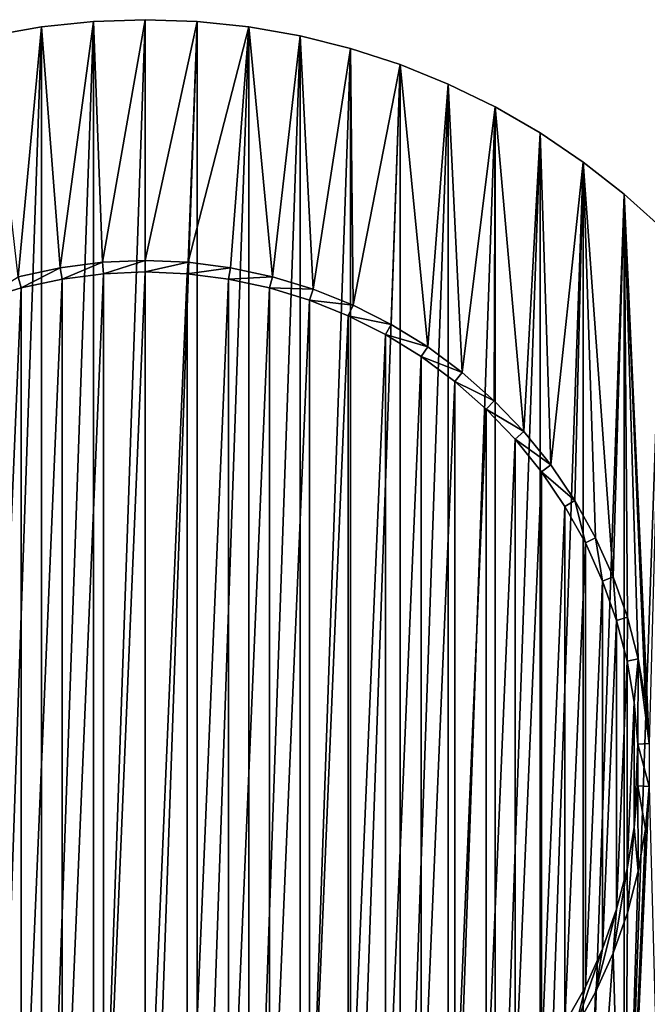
# Model space of a CAD drawing. Extents: x -300 to 306, y -600 to 600.
# Tile 30 of 33: x 224 to 251, y 281 to 324. Entities that reach past the tile are written whole.
import ezdxf

# ---------------------------------------------------------------- set-up
doc = ezdxf.new("R2010")
doc.units = 0
doc.header["$MEASUREMENT"] = 0

msp = doc.modelspace()

# ---------------------------------------------------------------- linework, layer by layer
for points in [[(225.781998, 312.683594, -30), (224.976898, 323.183685, -30), (227.232895, 323.420807, -30)], [(227.232895, 258.579193, -29), (227.232895, 323.420807, -29), (224.976898, 258.816315, -29)], [(224.976898, 258.816315, -29), (227.232895, 323.420807, -29), (224.976898, 323.183685, -29)], [(224.976898, 323.183685, -30), (224.976898, 323.183685, -29), (227.232895, 323.420807, -30)], [(227.232895, 323.420807, -30), (224.976898, 323.183685, -29), (227.232895, 323.420807, -29)], [(225.781998, 312.683594, -30), (227.232895, 323.420807, -30), (227.634293, 312.920685, -30)], [(227.634293, 312.920685, -30), (227.232895, 323.420807, -30), (229.5, 323.5, -30)], [(229.5, 258.5, -29), (229.5, 323.5, -29), (227.232895, 258.579193, -29)], [(227.232895, 258.579193, -29), (229.5, 323.5, -29), (227.232895, 323.420807, -29)], [(227.232895, 323.420807, -30), (227.232895, 323.420807, -29), (229.5, 323.5, -30)], [(229.5, 323.5, -30), (227.232895, 323.420807, -29), (229.5, 323.5, -29)], [(227.634293, 312.920685, -30), (229.5, 323.5, -30), (229.5, 313, -30)], [(229.5, 313, -30), (229.5, 323.5, -30), (231.767105, 323.420807, -30)], [(229.5, 258.5, -29), (231.767105, 323.420807, -29), (229.5, 323.5, -29)], [(229.5, 323.5, -30), (229.5, 323.5, -29), (231.767105, 323.420807, -30)], [(231.767105, 323.420807, -30), (229.5, 323.5, -29), (231.767105, 323.420807, -29)], [(229.5, 313, -30), (231.767105, 323.420807, -30), (231.365707, 312.920685, -30)], [(231.767105, 258.579193, -29), (231.767105, 323.420807, -29), (229.5, 258.5, -29)], [(231.365707, 312.920685, -30), (231.767105, 323.420807, -30), (234.023102, 323.183685, -30)], [(231.767105, 258.579193, -29), (234.023102, 323.183685, -29), (231.767105, 323.420807, -29)], [(231.767105, 323.420807, -30), (231.767105, 323.420807, -29), (234.023102, 323.183685, -30)], [(234.023102, 323.183685, -30), (231.767105, 323.420807, -29), (234.023102, 323.183685, -29)], [(223.956497, 312.2901, -30), (222.742905, 322.789795, -30), (224.976898, 323.183685, -30)], [(224.976898, 258.816315, -29), (224.976898, 323.183685, -29), (222.742905, 259.210205, -29)], [(222.742905, 259.210205, -29), (224.976898, 323.183685, -29), (222.742905, 322.789795, -29)], [(222.742905, 322.789795, -30), (222.742905, 322.789795, -29), (224.976898, 323.183685, -30)], [(224.976898, 323.183685, -30), (222.742905, 322.789795, -29), (224.976898, 323.183685, -29)], [(223.956497, 312.2901, -30), (224.976898, 323.183685, -30), (225.781998, 312.683594, -30)], [(231.365707, 312.920685, -30), (234.023102, 323.183685, -30), (233.218002, 312.683594, -30)], [(234.023102, 258.816315, -29), (234.023102, 323.183685, -29), (231.767105, 258.579193, -29)], [(233.218002, 312.683594, -30), (234.023102, 323.183685, -30), (235.043503, 312.2901, -30)], [(235.043503, 312.2901, -30), (234.023102, 323.183685, -30), (236.257095, 322.789795, -30)], [(234.023102, 258.816315, -29), (236.257095, 322.789795, -29), (234.023102, 323.183685, -29)], [(234.023102, 323.183685, -30), (234.023102, 323.183685, -29), (236.257095, 322.789795, -30)], [(236.257095, 322.789795, -30), (234.023102, 323.183685, -29), (236.257095, 322.789795, -29)], [(236.257095, 259.210205, -29), (236.257095, 322.789795, -29), (234.023102, 258.816315, -29)], [(235.043503, 312.2901, -30), (236.257095, 322.789795, -30), (236.829102, 311.743286, -30)], [(236.829102, 311.743286, -30), (236.257095, 322.789795, -30), (238.458206, 322.240997, -30)], [(236.257095, 259.210205, -29), (238.458206, 322.240997, -29), (236.257095, 322.789795, -29)], [(236.257095, 322.789795, -30), (236.257095, 322.789795, -29), (238.458206, 322.240997, -30)], [(238.458206, 322.240997, -30), (236.257095, 322.789795, -29), (238.458206, 322.240997, -29)], [(238.458206, 259.759003, -29), (238.458206, 322.240997, -29), (236.257095, 259.210205, -29)], [(236.829102, 311.743286, -30), (238.458206, 322.240997, -30), (238.561798, 311.046997, -30)], [(238.561798, 311.046997, -30), (238.458206, 322.240997, -30), (240.615707, 321.540009, -30)], [(238.458206, 259.759003, -29), (240.615707, 321.540009, -29), (238.458206, 322.240997, -29)], [(238.458206, 322.240997, -30), (238.458206, 322.240997, -29), (240.615707, 321.540009, -30)], [(240.615707, 321.540009, -30), (238.458206, 322.240997, -29), (240.615707, 321.540009, -29)], [(240.615707, 260.459991, -29), (240.615707, 321.540009, -29), (238.458206, 259.759003, -29)], [(238.561798, 311.046997, -30), (240.615707, 321.540009, -30), (240.229294, 310.206299, -30)], [(240.229294, 310.206299, -30), (240.615707, 321.540009, -30), (241.819397, 309.227203, -30)], [(241.819397, 309.227203, -30), (240.615707, 321.540009, -30), (242.718903, 320.690186, -30)], [(240.615707, 260.459991, -29), (242.718903, 320.690186, -29), (240.615707, 321.540009, -29)], [(240.615707, 321.540009, -30), (240.615707, 321.540009, -29), (242.718903, 320.690186, -30)], [(242.718903, 320.690186, -30), (240.615707, 321.540009, -29), (242.718903, 320.690186, -29)], [(242.718903, 261.309814, -29), (242.718903, 320.690186, -29), (240.615707, 260.459991, -29)], [(241.819397, 309.227203, -30), (242.718903, 320.690186, -30), (243.320801, 308.116791, -30)], [(243.320801, 308.116791, -30), (242.718903, 320.690186, -30), (244.757797, 319.695801, -30)], [(242.718903, 261.309814, -29), (244.757797, 319.695801, -29), (242.718903, 320.690186, -29)], [(242.718903, 320.690186, -30), (242.718903, 320.690186, -29), (244.757797, 319.695801, -30)], [(244.757797, 319.695801, -30), (242.718903, 320.690186, -29), (244.757797, 319.695801, -29)], [(244.757797, 262.304199, -29), (244.757797, 319.695801, -29), (242.718903, 261.309814, -29)], [(243.320801, 308.116791, -30), (244.757797, 319.695801, -30), (244.722702, 306.882996, -30)], [(244.722702, 306.882996, -30), (244.757797, 319.695801, -30), (246.014801, 305.534912, -30)], [(246.014801, 305.534912, -30), (244.757797, 319.695801, -30), (246.722397, 318.561615, -30)], [(244.757797, 262.304199, -29), (246.722397, 318.561615, -29), (244.757797, 319.695801, -29)], [(244.757797, 319.695801, -30), (244.757797, 319.695801, -29), (246.722397, 318.561615, -30)], [(246.722397, 318.561615, -30), (244.757797, 319.695801, -29), (246.722397, 318.561615, -29)], [(246.722397, 263.438385, -29), (246.722397, 318.561615, -29), (244.757797, 262.304199, -29)], [(246.014801, 305.534912, -30), (246.722397, 318.561615, -30), (247.187897, 304.081909, -30)], [(247.187897, 304.081909, -30), (246.722397, 318.561615, -30), (248.602997, 317.293091, -30)], [(246.722397, 263.438385, -29), (248.602997, 317.293091, -29), (246.722397, 318.561615, -29)], [(246.722397, 318.561615, -30), (246.722397, 318.561615, -29), (248.602997, 317.293091, -30)], [(248.602997, 317.293091, -30), (246.722397, 318.561615, -29), (248.602997, 317.293091, -29)], [(248.602997, 264.706909, -29), (248.602997, 317.293091, -29), (246.722397, 263.438385, -29)], [(247.187897, 304.081909, -30), (248.602997, 317.293091, -30), (248.233597, 302.53479, -30)], [(248.233597, 302.53479, -30), (248.602997, 317.293091, -30), (249.144394, 300.90451, -30)], [(249.144394, 300.90451, -30), (248.602997, 317.293091, -30), (249.913605, 299.202911, -30)], [(250.390594, 315.896515, -30), (249.913605, 299.202911, -30), (248.602997, 317.293091, -30)], [(248.602997, 264.706909, -29), (250.390594, 315.896515, -29), (248.602997, 317.293091, -29)], [(248.602997, 317.293091, -30), (248.602997, 317.293091, -29), (250.390594, 315.896515, -30)], [(250.390594, 315.896515, -30), (248.602997, 317.293091, -29), (250.390594, 315.896515, -29)], [(250.390594, 266.103485, -29), (250.390594, 315.896515, -29), (248.602997, 264.706909, -29)], [(250.390594, 315.896515, -30), (250.535706, 297.442108, -30), (249.913605, 299.202911, -30)], [(252.076401, 314.37851, -30), (251.480194, 291.933685, -30), (250.390594, 315.896515, -30)], [(250.390594, 315.896515, -30), (251.480194, 291.933685, -30), (251.321793, 293.794403, -30)], [(250.390594, 315.896515, -30), (251.321793, 293.794403, -30), (251.006195, 295.634888, -30)], [(250.390594, 315.896515, -30), (251.006195, 295.634888, -30), (250.535706, 297.442108, -30)], [(250.390594, 266.103485, -29), (252.076401, 314.37851, -29), (250.390594, 315.896515, -29)], [(250.390594, 315.896515, -30), (250.390594, 315.896515, -29), (252.076401, 314.37851, -30)], [(252.076401, 314.37851, -30), (250.390594, 315.896515, -29), (252.076401, 314.37851, -29)], [(252.076401, 267.62149, -29), (252.076401, 314.37851, -29), (250.390594, 266.103485, -29)], [(223.956497, 312.2901, -29.5), (223.956497, 312.2901, -30), (225.781998, 312.683594, -30)], [(223.956497, 312.2901, -29.5), (225.781998, 312.683594, -30), (225.781998, 312.683594, -29.5)], [(224.082504, 311.806213, -29.5), (223.956497, 312.2901, -29.5), (225.781998, 312.683594, -29.5)], [(224.082504, 311.806213, -29.5), (225.781998, 312.683594, -29.5), (225.866501, 312.190704, -29.5)], [(225.781998, 312.683594, -29.5), (225.781998, 312.683594, -30), (227.634293, 312.920685, -30)], [(225.781998, 312.683594, -29.5), (227.634293, 312.920685, -30), (227.634293, 312.920685, -29.5)], [(225.866501, 312.190704, -29.5), (225.781998, 312.683594, -29.5), (227.634293, 312.920685, -29.5)], [(225.866501, 312.190704, -29.5), (227.634293, 312.920685, -29.5), (227.676697, 312.422485, -29.5)], [(227.634293, 312.920685, -29.5), (227.634293, 312.920685, -30), (229.5, 313, -30)], [(227.634293, 312.920685, -29.5), (229.5, 313, -30), (229.5, 313, -29.5)], [(227.676697, 312.422485, -29.5), (227.634293, 312.920685, -29.5), (229.5, 313, -29.5)], [(227.676697, 312.422485, -29.5), (229.5, 313, -29.5), (229.5, 312.5, -29.5)], [(231.365707, 312.920685, -30), (231.365707, 312.920685, -29.5), (229.5, 313, -29.5)], [(231.365707, 312.920685, -30), (229.5, 313, -29.5), (229.5, 313, -30)], [(229.5, 312.5, -29.5), (229.5, 313, -29.5), (231.365707, 312.920685, -29.5)], [(229.5, 312.5, -29.5), (231.365707, 312.920685, -29.5), (231.323303, 312.422485, -29.5)], [(231.323303, 312.422485, -29.5), (231.365707, 312.920685, -29.5), (233.218002, 312.683594, -29.5)], [(231.323303, 312.422485, -29.5), (233.218002, 312.683594, -29.5), (233.133499, 312.190704, -29.5)], [(233.218002, 312.683594, -30), (233.218002, 312.683594, -29.5), (231.365707, 312.920685, -29.5)], [(233.218002, 312.683594, -30), (231.365707, 312.920685, -29.5), (231.365707, 312.920685, -30)], [(233.133499, 312.190704, -29.5), (233.218002, 312.683594, -29.5), (235.043503, 312.2901, -29.5)], [(235.043503, 312.2901, -30), (235.043503, 312.2901, -29.5), (233.218002, 312.683594, -29.5)], [(235.043503, 312.2901, -30), (233.218002, 312.683594, -29.5), (233.218002, 312.683594, -30)], [(222.337494, 311.271912, -29.5), (223.956497, 312.2901, -29.5), (224.082504, 311.806213, -29.5)], [(225.866501, 312.190704, -30), (225.866501, 269.809296, -30), (224.082504, 270.193787, -30)], [(225.866501, 312.190704, -30), (224.082504, 270.193787, -30), (224.082504, 311.806213, -30)], [(224.082504, 311.806213, -30), (224.082504, 311.806213, -29.5), (225.866501, 312.190704, -30)], [(225.866501, 312.190704, -30), (224.082504, 311.806213, -29.5), (225.866501, 312.190704, -29.5)], [(227.676697, 312.422485, -30), (227.676697, 269.577515, -30), (225.866501, 269.809296, -30)], [(227.676697, 312.422485, -30), (225.866501, 269.809296, -30), (225.866501, 312.190704, -30)], [(225.866501, 312.190704, -30), (225.866501, 312.190704, -29.5), (227.676697, 312.422485, -30)], [(227.676697, 312.422485, -30), (225.866501, 312.190704, -29.5), (227.676697, 312.422485, -29.5)], [(229.5, 312.5, -30), (229.5, 269.5, -30), (227.676697, 269.577515, -30)], [(229.5, 312.5, -30), (227.676697, 269.577515, -30), (227.676697, 312.422485, -30)], [(227.676697, 312.422485, -30), (227.676697, 312.422485, -29.5), (229.5, 312.5, -30)], [(229.5, 312.5, -30), (227.676697, 312.422485, -29.5), (229.5, 312.5, -29.5)], [(231.323303, 312.422485, -30), (229.5, 269.5, -30), (229.5, 312.5, -30)], [(229.5, 312.5, -30), (229.5, 312.5, -29.5), (231.323303, 312.422485, -30)], [(231.323303, 312.422485, -30), (229.5, 312.5, -29.5), (231.323303, 312.422485, -29.5)], [(229.5, 269.5, -30), (231.323303, 312.422485, -30), (231.323303, 269.577515, -30)], [(231.323303, 269.577515, -30), (231.323303, 312.422485, -30), (233.133499, 312.190704, -30)], [(231.323303, 312.422485, -30), (231.323303, 312.422485, -29.5), (233.133499, 312.190704, -30)], [(233.133499, 312.190704, -30), (231.323303, 312.422485, -29.5), (233.133499, 312.190704, -29.5)], [(231.323303, 269.577515, -30), (233.133499, 312.190704, -30), (233.133499, 269.809296, -30)], [(233.133499, 312.190704, -29.5), (235.043503, 312.2901, -29.5), (234.917496, 311.806213, -29.5)], [(233.133499, 269.809296, -30), (233.133499, 312.190704, -30), (234.917496, 311.806213, -30)], [(233.133499, 312.190704, -30), (233.133499, 312.190704, -29.5), (234.917496, 311.806213, -30)], [(234.917496, 311.806213, -30), (233.133499, 312.190704, -29.5), (234.917496, 311.806213, -29.5)], [(234.917496, 311.806213, -29.5), (235.043503, 312.2901, -29.5), (236.829102, 311.743286, -29.5)], [(236.829102, 311.743286, -30), (236.829102, 311.743286, -29.5), (235.043503, 312.2901, -29.5)], [(236.829102, 311.743286, -30), (235.043503, 312.2901, -29.5), (235.043503, 312.2901, -30)], [(224.082504, 311.806213, -30), (224.082504, 270.193787, -30), (222.337494, 270.728088, -30)], [(224.082504, 311.806213, -30), (222.337494, 270.728088, -30), (222.337494, 311.271912, -30)], [(222.337494, 311.271912, -30), (222.337494, 311.271912, -29.5), (224.082504, 311.806213, -30)], [(224.082504, 311.806213, -30), (222.337494, 311.271912, -29.5), (224.082504, 311.806213, -29.5)], [(233.133499, 269.809296, -30), (234.917496, 311.806213, -30), (234.917496, 270.193787, -30)], [(234.917496, 270.193787, -30), (234.917496, 311.806213, -30), (236.662506, 311.271912, -30)], [(234.917496, 311.806213, -30), (234.917496, 311.806213, -29.5), (236.662506, 311.271912, -30)], [(236.662506, 311.271912, -30), (234.917496, 311.806213, -29.5), (236.662506, 311.271912, -29.5)], [(234.917496, 311.806213, -29.5), (236.829102, 311.743286, -29.5), (236.662506, 311.271912, -29.5)], [(236.662506, 311.271912, -29.5), (236.829102, 311.743286, -29.5), (238.561798, 311.046997, -29.5)], [(238.561798, 311.046997, -30), (238.561798, 311.046997, -29.5), (236.829102, 311.743286, -29.5)], [(238.561798, 311.046997, -30), (236.829102, 311.743286, -29.5), (236.829102, 311.743286, -30)], [(234.917496, 270.193787, -30), (236.662506, 311.271912, -30), (236.662506, 270.728088, -30)], [(236.662506, 270.728088, -30), (236.662506, 311.271912, -30), (238.355896, 310.5914, -30)], [(236.662506, 311.271912, -30), (236.662506, 311.271912, -29.5), (238.355896, 310.5914, -30)], [(238.355896, 310.5914, -30), (236.662506, 311.271912, -29.5), (238.355896, 310.5914, -29.5)], [(236.662506, 311.271912, -29.5), (238.561798, 311.046997, -29.5), (238.355896, 310.5914, -29.5)], [(238.355896, 310.5914, -29.5), (238.561798, 311.046997, -29.5), (240.229294, 310.206299, -29.5)], [(240.229294, 310.206299, -30), (240.229294, 310.206299, -29.5), (238.561798, 311.046997, -29.5)], [(240.229294, 310.206299, -30), (238.561798, 311.046997, -29.5), (238.561798, 311.046997, -30)], [(236.662506, 270.728088, -30), (238.355896, 310.5914, -30), (238.355896, 271.4086, -30)], [(238.355896, 271.4086, -30), (238.355896, 310.5914, -30), (239.985397, 309.769806, -30)], [(238.355896, 310.5914, -30), (238.355896, 310.5914, -29.5), (239.985397, 309.769806, -30)], [(239.985397, 309.769806, -30), (238.355896, 310.5914, -29.5), (239.985397, 309.769806, -29.5)], [(238.355896, 310.5914, -29.5), (240.229294, 310.206299, -29.5), (239.985397, 309.769806, -29.5)], [(239.985397, 309.769806, -29.5), (240.229294, 310.206299, -29.5), (241.819397, 309.227203, -29.5)], [(241.819397, 309.227203, -30), (241.819397, 309.227203, -29.5), (240.229294, 310.206299, -29.5)], [(241.819397, 309.227203, -30), (240.229294, 310.206299, -29.5), (240.229294, 310.206299, -30)], [(238.355896, 271.4086, -30), (239.985397, 309.769806, -30), (239.985397, 272.230194, -30)], [(239.985397, 272.230194, -30), (239.985397, 309.769806, -30), (241.539505, 308.812988, -30)], [(239.985397, 309.769806, -30), (239.985397, 309.769806, -29.5), (241.539505, 308.812988, -30)], [(241.539505, 308.812988, -30), (239.985397, 309.769806, -29.5), (241.539505, 308.812988, -29.5)], [(239.985397, 309.769806, -29.5), (241.819397, 309.227203, -29.5), (241.539505, 308.812988, -29.5)], [(241.539505, 308.812988, -29.5), (241.819397, 309.227203, -29.5), (243.320801, 308.116791, -29.5)], [(243.320801, 308.116791, -30), (243.320801, 308.116791, -29.5), (241.819397, 309.227203, -29.5)], [(243.320801, 308.116791, -30), (241.819397, 309.227203, -29.5), (241.819397, 309.227203, -30)], [(239.985397, 272.230194, -30), (241.539505, 308.812988, -30), (241.539505, 273.187012, -30)], [(241.539505, 273.187012, -30), (241.539505, 308.812988, -30), (243.006699, 307.727814, -30)], [(241.539505, 308.812988, -30), (241.539505, 308.812988, -29.5), (243.006699, 307.727814, -30)], [(243.006699, 307.727814, -30), (241.539505, 308.812988, -29.5), (243.006699, 307.727814, -29.5)], [(241.539505, 308.812988, -29.5), (243.320801, 308.116791, -29.5), (243.006699, 307.727814, -29.5)], [(243.006699, 307.727814, -29.5), (243.320801, 308.116791, -29.5), (244.722702, 306.882996, -29.5)], [(244.722702, 306.882996, -30), (244.722702, 306.882996, -29.5), (243.320801, 308.116791, -29.5)], [(244.722702, 306.882996, -30), (243.320801, 308.116791, -29.5), (243.320801, 308.116791, -30)], [(241.539505, 273.187012, -30), (243.006699, 307.727814, -30), (243.006699, 274.272186, -30)], [(243.006699, 274.272186, -30), (243.006699, 307.727814, -30), (244.376694, 306.522095, -30)], [(243.006699, 307.727814, -30), (243.006699, 307.727814, -29.5), (244.376694, 306.522095, -30)], [(244.376694, 306.522095, -30), (243.006699, 307.727814, -29.5), (244.376694, 306.522095, -29.5)], [(243.006699, 307.727814, -29.5), (244.722702, 306.882996, -29.5), (244.376694, 306.522095, -29.5)], [(244.376694, 306.522095, -29.5), (244.722702, 306.882996, -29.5), (246.014801, 305.534912, -29.5)], [(246.014801, 305.534912, -30), (246.014801, 305.534912, -29.5), (244.722702, 306.882996, -29.5)], [(246.014801, 305.534912, -30), (244.722702, 306.882996, -29.5), (244.722702, 306.882996, -30)], [(243.006699, 274.272186, -30), (244.376694, 306.522095, -30), (244.376694, 275.477905, -30)], [(244.376694, 275.477905, -30), (244.376694, 306.522095, -30), (245.639496, 305.204498, -30)], [(244.376694, 306.522095, -30), (244.376694, 306.522095, -29.5), (245.639496, 305.204498, -30)], [(245.639496, 305.204498, -30), (244.376694, 306.522095, -29.5), (245.639496, 305.204498, -29.5)], [(244.376694, 306.522095, -29.5), (246.014801, 305.534912, -29.5), (245.639496, 305.204498, -29.5)], [(245.639496, 305.204498, -29.5), (246.014801, 305.534912, -29.5), (247.187897, 304.081909, -29.5)], [(247.187897, 304.081909, -30), (247.187897, 304.081909, -29.5), (246.014801, 305.534912, -29.5)], [(247.187897, 304.081909, -30), (246.014801, 305.534912, -29.5), (246.014801, 305.534912, -30)], [(244.376694, 275.477905, -30), (245.639496, 305.204498, -30), (245.639496, 276.795502, -30)], [(245.639496, 276.795502, -30), (245.639496, 305.204498, -30), (246.785904, 303.784607, -30)], [(245.639496, 305.204498, -30), (245.639496, 305.204498, -29.5), (246.785904, 303.784607, -30)], [(246.785904, 303.784607, -30), (245.639496, 305.204498, -29.5), (246.785904, 303.784607, -29.5)], [(245.639496, 305.204498, -29.5), (247.187897, 304.081909, -29.5), (246.785904, 303.784607, -29.5)], [(246.785904, 303.784607, -29.5), (247.187897, 304.081909, -29.5), (248.233597, 302.53479, -29.5)], [(248.233597, 302.53479, -30), (248.233597, 302.53479, -29.5), (247.187897, 304.081909, -29.5)], [(248.233597, 302.53479, -30), (247.187897, 304.081909, -29.5), (247.187897, 304.081909, -30)], [(245.639496, 276.795502, -30), (246.785904, 303.784607, -30), (246.785904, 278.215393, -30)], [(246.785904, 278.215393, -30), (246.785904, 303.784607, -30), (247.807907, 302.272614, -30)], [(246.785904, 303.784607, -30), (246.785904, 303.784607, -29.5), (247.807907, 302.272614, -30)], [(247.807907, 302.272614, -30), (246.785904, 303.784607, -29.5), (247.807907, 302.272614, -29.5)], [(246.785904, 303.784607, -29.5), (248.233597, 302.53479, -29.5), (247.807907, 302.272614, -29.5)], [(247.807907, 302.272614, -29.5), (248.233597, 302.53479, -29.5), (248.697906, 300.679413, -29.5)], [(249.144394, 300.90451, -30), (249.144394, 300.90451, -29.5), (248.233597, 302.53479, -29.5)], [(249.144394, 300.90451, -30), (248.233597, 302.53479, -29.5), (248.233597, 302.53479, -30)], [(249.144394, 300.90451, -29.5), (248.697906, 300.679413, -29.5), (248.233597, 302.53479, -29.5)], [(246.785904, 278.215393, -30), (247.807907, 302.272614, -30), (247.807907, 279.727386, -30)], [(247.807907, 279.727386, -30), (247.807907, 302.272614, -30), (248.697906, 300.679413, -30)], [(247.807907, 302.272614, -30), (247.807907, 302.272614, -29.5), (248.697906, 300.679413, -30)], [(248.697906, 300.679413, -30), (247.807907, 302.272614, -29.5), (248.697906, 300.679413, -29.5)], [(247.807907, 279.727386, -30), (248.697906, 300.679413, -30), (248.697906, 281.320587, -30)], [(249.144394, 300.90451, -29.5), (249.4496, 299.016388, -29.5), (248.697906, 300.679413, -29.5)], [(248.697906, 281.320587, -30), (248.697906, 300.679413, -30), (249.4496, 299.016388, -30)], [(248.697906, 300.679413, -30), (248.697906, 300.679413, -29.5), (249.4496, 299.016388, -30)], [(249.4496, 299.016388, -30), (248.697906, 300.679413, -29.5), (249.4496, 299.016388, -29.5)], [(249.913605, 299.202911, -30), (249.913605, 299.202911, -29.5), (249.144394, 300.90451, -29.5)], [(249.913605, 299.202911, -30), (249.144394, 300.90451, -29.5), (249.144394, 300.90451, -30)], [(249.913605, 299.202911, -29.5), (249.4496, 299.016388, -29.5), (249.144394, 300.90451, -29.5)], [(248.697906, 281.320587, -30), (249.4496, 299.016388, -30), (249.4496, 282.983612, -30)], [(249.913605, 299.202911, -29.5), (250.057602, 297.295685, -29.5), (249.4496, 299.016388, -29.5)], [(249.4496, 282.983612, -30), (249.4496, 299.016388, -30), (250.057602, 297.295685, -30)], [(249.4496, 299.016388, -30), (249.4496, 299.016388, -29.5), (250.057602, 297.295685, -30)], [(250.057602, 297.295685, -30), (249.4496, 299.016388, -29.5), (250.057602, 297.295685, -29.5)], [(250.535706, 297.442108, -30), (250.535706, 297.442108, -29.5), (249.913605, 299.202911, -29.5)], [(250.535706, 297.442108, -30), (249.913605, 299.202911, -29.5), (249.913605, 299.202911, -30)], [(250.535706, 297.442108, -29.5), (250.057602, 297.295685, -29.5), (249.913605, 299.202911, -29.5)], [(249.4496, 282.983612, -30), (250.057602, 297.295685, -30), (250.057602, 284.704315, -30)], [(250.535706, 297.442108, -29.5), (250.517395, 295.529602, -29.5), (250.057602, 297.295685, -29.5)], [(250.057602, 284.704315, -30), (250.057602, 297.295685, -30), (250.517395, 295.529602, -30)], [(250.057602, 297.295685, -30), (250.057602, 297.295685, -29.5), (250.517395, 295.529602, -30)], [(250.517395, 295.529602, -30), (250.057602, 297.295685, -29.5), (250.517395, 295.529602, -29.5)], [(251.006195, 295.634888, -29.5), (250.517395, 295.529602, -29.5), (250.535706, 297.442108, -29.5)], [(251.006195, 295.634888, -30), (251.006195, 295.634888, -29.5), (250.535706, 297.442108, -29.5)], [(251.006195, 295.634888, -30), (250.535706, 297.442108, -29.5), (250.535706, 297.442108, -30)], [(250.057602, 284.704315, -30), (250.517395, 295.529602, -30), (250.517395, 286.470398, -30)], [(251.006195, 295.634888, -29.5), (250.825897, 293.730896, -29.5), (250.517395, 295.529602, -29.5)], [(250.517395, 286.470398, -30), (250.517395, 295.529602, -30), (250.825897, 293.730896, -30)], [(250.517395, 295.529602, -30), (250.517395, 295.529602, -29.5), (250.825897, 293.730896, -30)], [(250.825897, 293.730896, -30), (250.517395, 295.529602, -29.5), (250.825897, 293.730896, -29.5)], [(250.980606, 291.912506, -29.5), (250.825897, 293.730896, -29.5), (251.006195, 295.634888, -29.5)], [(251.480194, 291.933685, -29.5), (250.980606, 291.912506, -29.5), (251.006195, 295.634888, -29.5)], [(251.321793, 293.794403, -30), (251.321793, 293.794403, -29.5), (251.006195, 295.634888, -29.5)], [(251.321793, 293.794403, -30), (251.006195, 295.634888, -29.5), (251.006195, 295.634888, -30)], [(251.480194, 291.933685, -29.5), (251.006195, 295.634888, -29.5), (251.321793, 293.794403, -29.5)], [(250.517395, 286.470398, -30), (250.825897, 293.730896, -30), (250.825897, 288.269104, -30)], [(250.825897, 288.269104, -30), (250.825897, 293.730896, -30), (250.980606, 291.912506, -30)], [(250.825897, 293.730896, -30), (250.825897, 293.730896, -29.5), (250.980606, 291.912506, -30)], [(250.980606, 291.912506, -30), (250.825897, 293.730896, -29.5), (250.980606, 291.912506, -29.5)], [(251.480194, 291.933685, -30), (251.321793, 293.794403, -29.5), (251.321793, 293.794403, -30)], [(251.321793, 293.794403, -29.5), (251.480194, 291.933685, -30), (251.480194, 291.933685, -29.5)], [(250.825897, 288.269104, -30), (250.980606, 291.912506, -30), (250.980606, 290.087494, -30)], [(251.480194, 290.066315, -29.5), (250.980606, 291.912506, -29.5), (251.480194, 291.933685, -29.5)], [(250.980606, 291.912506, -30), (250.980606, 291.912506, -29.5), (250.980606, 290.087494, -30)], [(250.980606, 290.087494, -30), (250.980606, 291.912506, -29.5), (250.980606, 290.087494, -29.5)], [(251.480194, 290.066315, -29.5), (250.980606, 290.087494, -29.5), (250.980606, 291.912506, -29.5)], [(251.480194, 290.066315, -30), (252.076401, 267.62149, -30), (250.390594, 266.103485, -30)], [(250.390594, 266.103485, -30), (251.321793, 288.205597, -30), (251.480194, 290.066315, -30)], [(250.980606, 290.087494, -30), (250.980606, 290.087494, -29.5), (250.825897, 288.269104, -30)], [(250.825897, 288.269104, -30), (250.980606, 290.087494, -29.5), (250.825897, 288.269104, -29.5)], [(250.825897, 288.269104, -29.5), (250.980606, 290.087494, -29.5), (251.006195, 286.365112, -29.5)], [(250.980606, 290.087494, -29.5), (251.321793, 288.205597, -29.5), (251.006195, 286.365112, -29.5)], [(251.321793, 288.205597, -29.5), (250.980606, 290.087494, -29.5), (251.480194, 290.066315, -29.5)], [(251.480194, 290.066315, -29.5), (251.480194, 290.066315, -30), (251.321793, 288.205597, -30)], [(251.480194, 290.066315, -29.5), (251.321793, 288.205597, -30), (251.321793, 288.205597, -29.5)], [(250.390594, 266.103485, -30), (251.006195, 286.365112, -30), (251.321793, 288.205597, -30)], [(250.825897, 288.269104, -30), (250.825897, 288.269104, -29.5), (250.517395, 286.470398, -30)], [(250.517395, 286.470398, -30), (250.825897, 288.269104, -29.5), (250.517395, 286.470398, -29.5)], [(250.535706, 284.557892, -29.5), (250.517395, 286.470398, -29.5), (250.825897, 288.269104, -29.5)], [(250.535706, 284.557892, -29.5), (250.825897, 288.269104, -29.5), (251.006195, 286.365112, -29.5)], [(251.321793, 288.205597, -29.5), (251.321793, 288.205597, -30), (251.006195, 286.365112, -30)], [(251.321793, 288.205597, -29.5), (251.006195, 286.365112, -30), (251.006195, 286.365112, -29.5)], [(249.913605, 282.797089, -29.5), (250.057602, 284.704315, -29.5), (250.517395, 286.470398, -29.5)], [(249.913605, 282.797089, -29.5), (250.517395, 286.470398, -29.5), (250.535706, 284.557892, -29.5)], [(250.517395, 286.470398, -30), (250.517395, 286.470398, -29.5), (250.057602, 284.704315, -30)], [(250.057602, 284.704315, -30), (250.517395, 286.470398, -29.5), (250.057602, 284.704315, -29.5)], [(250.390594, 266.103485, -30), (250.535706, 284.557892, -30), (251.006195, 286.365112, -30)], [(251.006195, 286.365112, -29.5), (251.006195, 286.365112, -30), (250.535706, 284.557892, -30)], [(251.006195, 286.365112, -29.5), (250.535706, 284.557892, -30), (250.535706, 284.557892, -29.5)], [(249.144394, 281.09549, -29.5), (249.4496, 282.983612, -29.5), (250.057602, 284.704315, -29.5)], [(249.144394, 281.09549, -29.5), (250.057602, 284.704315, -29.5), (249.913605, 282.797089, -29.5)], [(250.057602, 284.704315, -30), (250.057602, 284.704315, -29.5), (249.4496, 282.983612, -30)], [(249.4496, 282.983612, -30), (250.057602, 284.704315, -29.5), (249.4496, 282.983612, -29.5)], [(250.390594, 266.103485, -30), (249.913605, 282.797089, -30), (250.535706, 284.557892, -30)], [(250.535706, 284.557892, -29.5), (250.535706, 284.557892, -30), (249.913605, 282.797089, -30)], [(250.535706, 284.557892, -29.5), (249.913605, 282.797089, -30), (249.913605, 282.797089, -29.5)], [(248.233597, 279.46521, -29.5), (248.697906, 281.320587, -29.5), (249.4496, 282.983612, -29.5)], [(248.233597, 279.46521, -29.5), (249.4496, 282.983612, -29.5), (249.144394, 281.09549, -29.5)], [(249.4496, 282.983612, -30), (249.4496, 282.983612, -29.5), (248.697906, 281.320587, -30)], [(248.697906, 281.320587, -30), (249.4496, 282.983612, -29.5), (248.697906, 281.320587, -29.5)], [(249.144394, 281.09549, -30), (249.913605, 282.797089, -30), (248.602997, 264.706909, -30)], [(250.390594, 266.103485, -30), (248.602997, 264.706909, -30), (249.913605, 282.797089, -30)], [(249.913605, 282.797089, -29.5), (249.913605, 282.797089, -30), (249.144394, 281.09549, -30)], [(249.913605, 282.797089, -29.5), (249.144394, 281.09549, -30), (249.144394, 281.09549, -29.5)], [(248.697906, 281.320587, -30), (248.697906, 281.320587, -29.5), (247.807907, 279.727386, -30)], [(247.807907, 279.727386, -30), (248.697906, 281.320587, -29.5), (247.807907, 279.727386, -29.5)], [(247.807907, 279.727386, -29.5), (248.697906, 281.320587, -29.5), (248.233597, 279.46521, -29.5)], [(248.602997, 264.706909, -30), (248.233597, 279.46521, -30), (249.144394, 281.09549, -30)], [(249.144394, 281.09549, -29.5), (249.144394, 281.09549, -30), (248.233597, 279.46521, -30)], [(249.144394, 281.09549, -29.5), (248.233597, 279.46521, -30), (248.233597, 279.46521, -29.5)]]:
    msp.add_3dface(points)

doc.saveas('drawing.dxf')
